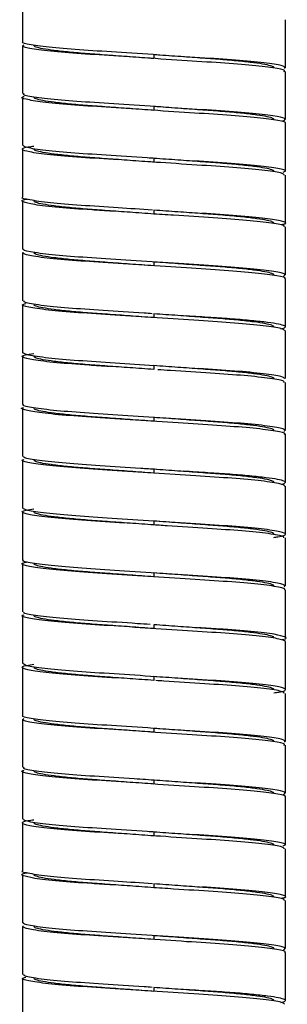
# Paper-space layout '_Derecha' of a CAD drawing. Header units: millimetres. Extents: x -180 to 180, y -27 to 403.
# Tile 3 of 4: x -7 to 7, y 124 to 175. Entities that reach past the tile are written whole.
import ezdxf

# ---------------------------------------------------------------- set-up
doc = ezdxf.new("R2010")
doc.units = ezdxf.units.MM

psp = doc.layouts.new('_Derecha')

# ---------------------------------------------------------------- linework, layer by layer
at = {"color": 7, "linetype": 'Continuous', "lineweight": 25}
for p, q in [((-6.85, 176.3), (-6.85, 173.8)), ((6.85, 172.45), (6.85, 174.95)), ((-6.85, 173.6), (-6.85, 171.1)), ((0, 173.125), (0, 172.925)), ((6.85, 169.75), (6.85, 172.25)), ((-6.85, 170.9), (-6.85, 168.4)), ((0, 170.425), (0, 170.225)), ((6.85, 167.05), (6.85, 169.55)), ((-6.85, 168.2), (-6.85, 165.7)), ((0, 167.725), (0, 167.525)), ((6.85, 164.35), (6.85, 166.85)), ((-6.85, 165.5), (-6.85, 163)), ((0, 165.025), (0, 164.825)), ((6.85, 161.65), (6.85, 164.15)), ((-6.85, 162.8), (-6.85, 160.3)), ((0, 162.325), (0, 162.125)), ((6.85, 158.95), (6.85, 161.45)), ((-6.85, 160.1), (-6.85, 157.6)), ((0, 159.625), (0, 159.425)), ((6.85, 156.25), (6.85, 158.75)), ((-6.85, 157.4), (-6.85, 154.9)), ((0, 156.925), (0, 156.725)), ((6.85, 153.55), (6.85, 156.05)), ((-6.85, 154.7), (-6.85, 152.2)), ((0, 154.225), (0, 154.025)), ((6.85, 150.85), (6.85, 153.35)), ((-6.85, 152), (-6.85, 149.5)), ((0, 151.525), (0, 151.325)), ((6.85, 148.15), (6.85, 150.65)), ((-6.85, 149.3), (-6.85, 146.8)), ((0, 148.825), (0, 148.625)), ((6.85, 145.45), (6.85, 147.95)), ((-6.85, 146.6), (-6.85, 144.1)), ((0, 146.125), (0, 145.925)), ((6.85, 142.75), (6.85, 145.25)), ((-6.85, 143.9), (-6.85, 141.4)), ((0, 143.425), (0, 143.225)), ((6.85, 140.05), (6.85, 142.55)), ((-6.85, 141.2), (-6.85, 138.7)), ((0, 140.725), (0, 140.525)), ((6.85, 137.35), (6.85, 139.85)), ((-6.85, 138.5), (-6.85, 136)), ((0, 138.025), (0, 137.825)), ((6.85, 134.65), (6.85, 137.15)), ((-6.85, 135.8), (-6.85, 133.3)), ((0, 135.325), (0, 135.125)), ((6.85, 131.95), (6.85, 134.45)), ((-6.85, 133.1), (-6.85, 130.6)), ((0, 132.625), (0, 132.425)), ((6.85, 129.25), (6.85, 131.75)), ((-6.85, 130.4), (-6.85, 127.9)), ((0, 129.925), (0, 129.725)), ((6.85, 126.55), (6.85, 129.05)), ((-6.85, 127.7), (-6.85, 125.2)), ((0, 127.225), (0, 127.025)), ((6.85, 123.85), (6.85, 126.35)), ((-6.85, 125), (-6.85, 122.5)), ((0, 124.525), (0, 124.325))]:
    psp.add_line(p, q, dxfattribs=at)
for points, knots in [([(6.819, 172.412), (6.822, 172.453), (6.829, 172.538), (5.97, 172.682), (4.55, 172.827), (2.667, 172.95), (0.516, 173.091), (-1.697, 173.238), (-3.722, 173.365), (-5.395, 173.499), (-6.462, 173.647), (-6.926, 173.744), (-6.821, 173.794), (-6.808, 173.8)], [0, 0, 0, 0, 0.09616, 0.196343, 0.296258, 0.392252, 0.491569, 0.592092, 0.688829, 0.786893, 0.887607, 0.985799, 1, 1, 1, 1]), ([(6.772, 172.25), (6.792, 172.266), (6.865, 172.325), (6.274, 172.437), (5.051, 172.584), (3.282, 172.712), (1.196, 172.846), (-1.027, 172.993), (-3.132, 173.129), (-4.928, 173.255), (-6.215, 173.402), (-6.894, 173.535), (-6.8, 173.612), (-6.759, 173.646)], [0, 0, 0, 0, 0.036264, 0.134933, 0.234935, 0.33125, 0.428639, 0.528793, 0.626568, 0.72257, 0.822458, 0.921411, 1, 1, 1, 1]), ([(0, 172.925), (-0.419, 172.955), (-0.837, 172.985), (-1.65, 173.044), (-2.043, 173.072), (-2.6, 173.112), (-2.78, 173.125), (-3.127, 173.15), (-3.294, 173.162), (-3.79, 173.201), (-4.107, 173.228), (-4.691, 173.285), (-4.959, 173.315), (-5.424, 173.375), (-5.623, 173.405), (-5.939, 173.465), (-6.058, 173.494), (-6.213, 173.549), (-6.25, 173.576), (-6.25, 173.6)], [0, 0, 0, 0, 0.125, 0.125, 0.25, 0.25, 0.3125, 0.3125, 0.375, 0.375, 0.5, 0.5, 0.625, 0.625, 0.75, 0.75, 0.875, 0.875, 1, 1, 1, 1]), ([(6.25, 172.45), (6.25, 172.474), (6.213, 172.501), (6.058, 172.556), (5.939, 172.585), (5.623, 172.645), (5.424, 172.675), (4.959, 172.735), (4.691, 172.765), (4.107, 172.822), (3.79, 172.849), (3.294, 172.888), (3.127, 172.9), (2.78, 172.925), (2.6, 172.938), (2.043, 172.978), (1.65, 173.006), (0.837, 173.065), (0.419, 173.095), (0, 173.125)], [0, 0, 0, 0, 0.125, 0.125, 0.25, 0.25, 0.375, 0.375, 0.5, 0.5, 0.625, 0.625, 0.6875, 0.6875, 0.75, 0.75, 0.875, 0.875, 1, 1, 1, 1]), ([(6.827, 169.55), (6.835, 169.553), (6.945, 169.6), (6.515, 169.692), (5.504, 169.839), (3.864, 169.976), (1.862, 170.101), (-0.344, 170.248), (-2.51, 170.39), (-4.414, 170.513), (-5.899, 170.656), (-6.718, 170.803), (-6.987, 170.891), (-6.782, 170.943), (-6.754, 170.95)], [0, 0, 0, 0, 0.006979, 0.103959, 0.203823, 0.301444, 0.397085, 0.496645, 0.595407, 0.690556, 0.789402, 0.888915, 0.984474, 1, 1, 1, 1]), ([(6.724, 169.672), (6.797, 169.713), (6.943, 169.797), (6.294, 169.937), (5.046, 170.084), (3.284, 170.212), (1.196, 170.346), (-1.028, 170.493), (-3.131, 170.629), (-4.931, 170.755), (-6.203, 170.902), (-6.843, 171.019), (-6.786, 171.081), (-6.768, 171.1)], [0, 0, 0, 0, 0.093208, 0.189517, 0.287126, 0.381137, 0.476196, 0.573953, 0.669389, 0.763094, 0.860591, 0.957177, 1, 1, 1, 1]), ([(0, 170.225), (-0.419, 170.255), (-0.837, 170.285), (-1.65, 170.344), (-2.043, 170.372), (-2.6, 170.412), (-2.78, 170.425), (-3.127, 170.45), (-3.294, 170.462), (-3.79, 170.501), (-4.107, 170.528), (-4.691, 170.585), (-4.959, 170.615), (-5.424, 170.675), (-5.623, 170.705), (-5.939, 170.765), (-6.058, 170.794), (-6.213, 170.849), (-6.25, 170.876), (-6.25, 170.9)], [0, 0, 0, 0, 0.125, 0.125, 0.25, 0.25, 0.3125, 0.3125, 0.375, 0.375, 0.5, 0.5, 0.625, 0.625, 0.75, 0.75, 0.875, 0.875, 1, 1, 1, 1]), ([(6.25, 169.75), (6.25, 169.774), (6.213, 169.801), (6.058, 169.856), (5.939, 169.885), (5.623, 169.945), (5.424, 169.975), (4.959, 170.035), (4.691, 170.065), (4.107, 170.122), (3.79, 170.149), (3.294, 170.188), (3.127, 170.2), (2.78, 170.225), (2.6, 170.238), (2.043, 170.278), (1.65, 170.306), (0.837, 170.365), (0.419, 170.395), (0, 170.425)], [0, 0, 0, 0, 0.125, 0.125, 0.25, 0.25, 0.375, 0.375, 0.5, 0.5, 0.625, 0.625, 0.6875, 0.6875, 0.75, 0.75, 0.875, 0.875, 1, 1, 1, 1]), ([(-1.857, 167.647), (-2.526, 167.689), (-3.876, 167.775), (-5.487, 167.91), (-6.571, 168.058), (-6.934, 168.191), (-6.811, 168.289), (-6.362, 168.352), (-6.25, 168.368)], [0, 0, 0, 0, 0.1844669, 0.3727524, 0.5653647, 0.7524142, 0.9378841, 1, 1, 1, 1]), ([(0.068, 167.721), (-0.069, 167.73), (-0.934, 167.786), (-2.511, 167.891), (-4.419, 168.013), (-5.875, 168.156), (-6.742, 168.292), (-6.778, 168.368), (-6.793, 168.4)], [0, 0, 0, 0, 0.038385, 0.241864, 0.437898, 0.641551, 0.846576, 1, 1, 1, 1]), ([(0, 167.525), (-0.419, 167.555), (-0.837, 167.585), (-1.65, 167.644), (-2.043, 167.672), (-2.6, 167.712), (-2.78, 167.725), (-3.127, 167.75), (-3.294, 167.762), (-3.79, 167.801), (-4.107, 167.828), (-4.691, 167.885), (-4.959, 167.915), (-5.424, 167.975), (-5.623, 168.005), (-5.939, 168.065), (-6.058, 168.094), (-6.213, 168.149), (-6.25, 168.176), (-6.25, 168.2)], [0, 0, 0, 0, 0.125, 0.125, 0.25, 0.25, 0.3125, 0.3125, 0.375, 0.375, 0.5, 0.5, 0.625, 0.625, 0.75, 0.75, 0.875, 0.875, 1, 1, 1, 1]), ([(6.793, 166.85), (6.778, 166.882), (6.742, 166.958), (5.875, 167.094), (4.419, 167.237), (2.511, 167.359), (0.934, 167.464), (0.069, 167.52), (-0.068, 167.529)], [0, 0, 0, 0, 0.153424, 0.358449, 0.562102, 0.758136, 0.961615, 1, 1, 1, 1]), ([(6.25, 167.05), (6.25, 167.074), (6.213, 167.101), (6.058, 167.156), (5.939, 167.185), (5.623, 167.245), (5.424, 167.275), (4.959, 167.335), (4.691, 167.365), (4.107, 167.422), (3.79, 167.449), (3.294, 167.488), (3.127, 167.5), (2.78, 167.525), (2.6, 167.538), (2.043, 167.578), (1.65, 167.606), (0.837, 167.665), (0.419, 167.695), (0, 167.725)], [0, 0, 0, 0, 0.125, 0.125, 0.25, 0.25, 0.375, 0.375, 0.5, 0.5, 0.625, 0.625, 0.6875, 0.6875, 0.75, 0.75, 0.875, 0.875, 1, 1, 1, 1]), ([(6.733, 167.006), (6.783, 167.024), (6.956, 167.085), (6.537, 167.192), (5.496, 167.34), (3.874, 167.475), (2.525, 167.561), (1.857, 167.603)], [0, 0, 0, 0, 0.090932, 0.316926, 0.54964, 0.777127, 1, 1, 1, 1]), ([(-0.068, 165.029), (-0.672, 165.069), (-1.991, 165.157), (-3.864, 165.274), (-5.504, 165.411), (-6.515, 165.558), (-6.945, 165.65), (-6.835, 165.697), (-6.827, 165.7)], [0, 0, 0, 0, 0.1693041, 0.3693839, 0.5736054, 0.78252, 0.9854009, 1, 1, 1, 1]), ([(-2.157, 164.967), (-2.525, 164.991), (-3.58, 165.059), (-5.034, 165.166), (-6.315, 165.313), (-6.875, 165.454), (-6.944, 165.541), (-6.633, 165.596), (-6.583, 165.605)], [0, 0, 0, 0, 0.11186, 0.321047, 0.538243, 0.752545, 0.959949, 1, 1, 1, 1]), ([(0, 164.825), (-0.419, 164.855), (-0.837, 164.885), (-1.65, 164.944), (-2.043, 164.972), (-2.6, 165.012), (-2.78, 165.025), (-3.127, 165.05), (-3.294, 165.062), (-3.79, 165.101), (-4.107, 165.128), (-4.691, 165.185), (-4.959, 165.215), (-5.424, 165.275), (-5.623, 165.305), (-5.939, 165.365), (-6.058, 165.394), (-6.213, 165.449), (-6.25, 165.476), (-6.25, 165.5)], [0, 0, 0, 0, 0.125, 0.125, 0.25, 0.25, 0.3125, 0.3125, 0.375, 0.375, 0.5, 0.5, 0.625, 0.625, 0.75, 0.75, 0.875, 0.875, 1, 1, 1, 1]), ([(6.768, 164.15), (6.786, 164.169), (6.843, 164.231), (6.203, 164.348), (4.93, 164.495), (3.132, 164.621), (1.362, 164.735), (0.24, 164.809), (-0.156, 164.835)], [0, 0, 0, 0, 0.089575, 0.291611, 0.495553, 0.691562, 0.891191, 1, 1, 1, 1]), ([(6.25, 164.35), (6.25, 164.374), (6.213, 164.401), (6.058, 164.456), (5.939, 164.485), (5.623, 164.545), (5.424, 164.575), (4.959, 164.635), (4.691, 164.665), (4.107, 164.722), (3.79, 164.749), (3.294, 164.788), (3.127, 164.8), (2.78, 164.825), (2.6, 164.838), (2.043, 164.878), (1.65, 164.906), (0.837, 164.965), (0.419, 164.995), (0, 165.025)], [0, 0, 0, 0, 0.125, 0.125, 0.25, 0.25, 0.375, 0.375, 0.5, 0.5, 0.625, 0.625, 0.6875, 0.6875, 0.75, 0.75, 0.875, 0.875, 1, 1, 1, 1]), ([(6.669, 164.277), (6.732, 164.292), (6.981, 164.352), (6.729, 164.447), (5.893, 164.594), (4.426, 164.736), (3.129, 164.82), (2.493, 164.861)], [0, 0, 0, 0, 0.076332, 0.303195, 0.539443, 0.774111, 1, 1, 1, 1]), ([(6.808, 161.45), (6.821, 161.456), (6.926, 161.506), (6.462, 161.603), (5.395, 161.751), (3.722, 161.885), (1.697, 162.012), (-0.516, 162.159), (-2.667, 162.3), (-4.55, 162.423), (-5.97, 162.568), (-6.828, 162.712), (-6.822, 162.796), (-6.819, 162.838)], [0, 0, 0, 0, 0.014202, 0.112404, 0.213128, 0.311201, 0.407948, 0.508481, 0.607808, 0.703811, 0.803735, 0.903929, 1, 1, 1, 1]), ([(6.754, 161.582), (6.809, 161.623), (6.921, 161.707), (6.219, 161.848), (4.926, 161.995), (3.133, 162.121), (1.027, 162.257), (-1.196, 162.404), (-3.282, 162.538), (-5.051, 162.666), (-6.274, 162.813), (-6.865, 162.925), (-6.792, 162.984), (-6.772, 163)], [0, 0, 0, 0, 0.093846, 0.191161, 0.289395, 0.383807, 0.479963, 0.578458, 0.674235, 0.768955, 0.867301, 0.964337, 1, 1, 1, 1]), ([(0, 162.125), (-0.419, 162.155), (-0.837, 162.185), (-1.65, 162.244), (-2.043, 162.272), (-2.6, 162.312), (-2.78, 162.325), (-3.127, 162.35), (-3.294, 162.362), (-3.79, 162.401), (-4.107, 162.428), (-4.691, 162.485), (-4.959, 162.515), (-5.424, 162.575), (-5.623, 162.605), (-5.939, 162.665), (-6.058, 162.694), (-6.213, 162.749), (-6.25, 162.776), (-6.25, 162.8)], [0, 0, 0, 0, 0.125, 0.125, 0.25, 0.25, 0.3125, 0.3125, 0.375, 0.375, 0.5, 0.5, 0.625, 0.625, 0.75, 0.75, 0.875, 0.875, 1, 1, 1, 1]), ([(6.25, 161.65), (6.25, 161.674), (6.213, 161.701), (6.058, 161.756), (5.939, 161.785), (5.623, 161.845), (5.424, 161.875), (4.959, 161.935), (4.691, 161.965), (4.107, 162.022), (3.79, 162.049), (3.294, 162.088), (3.127, 162.1), (2.78, 162.125), (2.6, 162.138), (2.043, 162.178), (1.65, 162.206), (0.837, 162.265), (0.419, 162.295), (0, 162.325)], [0, 0, 0, 0, 0.125, 0.125, 0.25, 0.25, 0.375, 0.375, 0.5, 0.5, 0.625, 0.625, 0.6875, 0.6875, 0.75, 0.75, 0.875, 0.875, 1, 1, 1, 1]), ([(6.809, 158.75), (6.779, 158.786), (6.713, 158.866), (5.783, 159.005), (4.286, 159.147), (2.348, 159.27), (0.172, 159.414), (-2.025, 159.559), (-4.006, 159.684), (-5.602, 159.822), (-6.595, 159.97), (-6.971, 160.078), (-6.754, 160.144), (-6.681, 160.166)], [0, 0, 0, 0, 0.081017, 0.179497, 0.276927, 0.370984, 0.468832, 0.567075, 0.661376, 0.758199, 0.856854, 0.952285, 1, 1, 1, 1]), ([(-0.099, 159.631), (-0.238, 159.641), (-1.104, 159.698), (-2.669, 159.801), (-4.551, 159.923), (-5.963, 160.067), (-6.769, 160.199), (-6.778, 160.271), (-6.781, 160.3)], [0, 0, 0, 0, 0.039371, 0.245492, 0.444717, 0.652079, 0.859998, 1, 1, 1, 1]), ([(0, 159.425), (-0.419, 159.455), (-0.837, 159.485), (-1.65, 159.544), (-2.043, 159.572), (-2.6, 159.612), (-2.78, 159.625), (-3.127, 159.65), (-3.294, 159.662), (-3.79, 159.701), (-4.107, 159.728), (-4.691, 159.785), (-4.959, 159.815), (-5.424, 159.875), (-5.623, 159.905), (-5.939, 159.965), (-6.058, 159.994), (-6.213, 160.049), (-6.25, 160.076), (-6.25, 160.1)], [0, 0, 0, 0, 0.125, 0.125, 0.25, 0.25, 0.3125, 0.3125, 0.375, 0.375, 0.5, 0.5, 0.625, 0.625, 0.75, 0.75, 0.875, 0.875, 1, 1, 1, 1]), ([(6.25, 158.95), (6.25, 158.974), (6.213, 159.001), (6.058, 159.056), (5.939, 159.085), (5.623, 159.145), (5.424, 159.175), (4.959, 159.235), (4.691, 159.265), (4.107, 159.322), (3.79, 159.349), (3.294, 159.388), (3.127, 159.4), (2.78, 159.425), (2.6, 159.438), (2.043, 159.478), (1.65, 159.506), (0.837, 159.565), (0.419, 159.595), (0, 159.625)], [0, 0, 0, 0, 0.125, 0.125, 0.25, 0.25, 0.375, 0.375, 0.5, 0.5, 0.625, 0.625, 0.6875, 0.6875, 0.75, 0.75, 0.875, 0.875, 1, 1, 1, 1]), ([(6.61, 158.84), (6.73, 158.869), (6.804, 158.897), (6.849, 158.936), (6.853, 158.948), (6.841, 158.974), (6.825, 158.987), (6.741, 159.027), (6.64, 159.056), (6.346, 159.116), (6.153, 159.146), (5.683, 159.207), (5.407, 159.238), (4.791, 159.297), (4.452, 159.326), (3.914, 159.366), (3.73, 159.38), (3.356, 159.405), (3.165, 159.417), (2.566, 159.456), (2.139, 159.485), (1.694, 159.514)], [0, 0, 0, 0, 0.125, 0.125, 0.1875, 0.1875, 0.25, 0.25, 0.375, 0.375, 0.5, 0.5, 0.625, 0.625, 0.75, 0.75, 0.8125, 0.8125, 0.875, 0.875, 1, 1, 1, 1]), ([(-2.319, 156.877), (-2.68, 156.901), (-3.726, 156.968), (-5.151, 157.077), (-6.381, 157.224), (-6.911, 157.364), (-6.877, 157.467), (-6.416, 157.54), (-6.25, 157.566)], [0, 0, 0, 0, 0.102874, 0.29802, 0.500011, 0.698516, 0.891512, 1, 1, 1, 1]), ([(0.036, 156.923), (-0.659, 156.969), (-2.066, 157.062), (-4.01, 157.183), (-5.587, 157.322), (-6.649, 157.469), (-6.784, 157.557), (-6.85, 157.6)], [0, 0, 0, 0, 0.193047, 0.390593, 0.593422, 0.800088, 1, 1, 1, 1]), ([(0, 156.725), (-0.419, 156.755), (-0.837, 156.785), (-1.65, 156.844), (-2.043, 156.872), (-2.6, 156.912), (-2.78, 156.925), (-3.127, 156.95), (-3.294, 156.962), (-3.79, 157.001), (-4.107, 157.028), (-4.691, 157.085), (-4.959, 157.115), (-5.424, 157.175), (-5.623, 157.205), (-5.939, 157.265), (-6.058, 157.294), (-6.213, 157.349), (-6.25, 157.376), (-6.25, 157.4)], [0, 0, 0, 0, 0.125, 0.125, 0.25, 0.25, 0.3125, 0.3125, 0.375, 0.375, 0.5, 0.5, 0.625, 0.625, 0.75, 0.75, 0.875, 0.875, 1, 1, 1, 1]), ([(6.25, 156.25), (6.25, 156.274), (6.213, 156.301), (6.058, 156.356), (5.939, 156.385), (5.623, 156.445), (5.424, 156.475), (4.959, 156.535), (4.691, 156.565), (4.107, 156.622), (3.79, 156.649), (3.294, 156.688), (3.127, 156.7), (2.78, 156.725), (2.6, 156.738), (2.043, 156.778), (1.65, 156.806), (0.837, 156.865), (0.419, 156.895), (0, 156.925)], [0, 0, 0, 0, 0.125, 0.125, 0.25, 0.25, 0.375, 0.375, 0.5, 0.5, 0.625, 0.625, 0.6875, 0.6875, 0.75, 0.75, 0.875, 0.875, 1, 1, 1, 1]), ([(6.768, 156.05), (6.781, 156.072), (6.82, 156.138), (6.127, 156.26), (4.807, 156.406), (2.979, 156.53), (1.366, 156.635), (0.421, 156.697), (0.202, 156.712)], [0, 0, 0, 0, 0.10917, 0.318415, 0.528787, 0.730749, 0.937727, 1, 1, 1, 1]), ([(6.808, 156.25), (6.779, 156.286), (6.713, 156.366), (5.78, 156.506), (4.296, 156.646), (2.982, 156.73), (2.337, 156.771)], [0, 0, 0, 0, 0.217902, 0.483523, 0.746309, 1, 1, 1, 1]), ([(6.793, 153.35), (6.81, 153.359), (6.907, 153.412), (6.404, 153.514), (5.283, 153.662), (3.577, 153.794), (1.531, 153.923), (-0.687, 154.071), (-2.826, 154.21), (-4.672, 154.334), (-6.079, 154.479), (-6.781, 154.624), (-6.995, 154.704), (-6.794, 154.75), (-6.79, 154.75)], [0, 0, 0, 0, 0.021298, 0.118957, 0.218727, 0.31549, 0.411697, 0.511391, 0.609496, 0.704722, 0.803925, 0.902996, 0.99814, 1, 1, 1, 1]), ([(6.78, 153.492), (6.818, 153.533), (6.894, 153.617), (6.14, 153.76), (4.804, 153.906), (2.979, 154.03), (0.858, 154.168), (-1.364, 154.316), (-3.431, 154.447), (-5.169, 154.577), (-6.342, 154.724), (-6.887, 154.832), (-6.8, 154.888), (-6.78, 154.9)], [0, 0, 0, 0, 0.09455, 0.192848, 0.291676, 0.386552, 0.483785, 0.58299, 0.679077, 0.774883, 0.87405, 0.971505, 1, 1, 1, 1]), ([(0, 154.025), (-0.419, 154.055), (-0.837, 154.085), (-1.65, 154.144), (-2.043, 154.172), (-2.6, 154.212), (-2.78, 154.225), (-3.127, 154.25), (-3.294, 154.262), (-3.79, 154.301), (-4.107, 154.328), (-4.691, 154.385), (-4.959, 154.415), (-5.424, 154.475), (-5.623, 154.505), (-5.939, 154.565), (-6.058, 154.594), (-6.213, 154.649), (-6.25, 154.676), (-6.25, 154.7)], [0, 0, 0, 0, 0.125, 0.125, 0.25, 0.25, 0.3125, 0.3125, 0.375, 0.375, 0.5, 0.5, 0.625, 0.625, 0.75, 0.75, 0.875, 0.875, 1, 1, 1, 1]), ([(6.25, 153.55), (6.25, 153.574), (6.213, 153.601), (6.058, 153.656), (5.939, 153.685), (5.623, 153.745), (5.424, 153.775), (4.959, 153.835), (4.691, 153.865), (4.107, 153.922), (3.79, 153.949), (3.294, 153.988), (3.127, 154), (2.78, 154.025), (2.6, 154.038), (2.043, 154.078), (1.65, 154.106), (0.837, 154.165), (0.419, 154.195), (0, 154.225)], [0, 0, 0, 0, 0.125, 0.125, 0.25, 0.25, 0.375, 0.375, 0.5, 0.5, 0.625, 0.625, 0.6875, 0.6875, 0.75, 0.75, 0.875, 0.875, 1, 1, 1, 1]), ([(6.828, 150.65), (6.781, 150.689), (6.682, 150.773), (5.687, 150.917), (4.149, 151.057), (2.187, 151.18), (0, 151.325), (-2.188, 151.47), (-4.144, 151.593), (-5.706, 151.733), (-6.633, 151.881), (-6.975, 151.975), (-6.79, 152.031), (-6.755, 152.041)], [0, 0, 0, 0, 0.0899702, 0.1903344, 0.2892298, 0.3850769, 0.4849089, 0.5847408, 0.680588, 0.7794834, 0.8798476, 0.9766006, 1, 1, 1, 1]), ([(0.129, 151.517), (-0.143, 151.534), (-1.143, 151.6), (-2.825, 151.71), (-4.68, 151.834), (-6.047, 151.979), (-6.795, 152.106), (-6.779, 152.174), (-6.772, 152.2)], [0, 0, 0, 0, 0.075303, 0.276527, 0.471846, 0.675323, 0.878527, 1, 1, 1, 1]), ([(0, 151.325), (-0.419, 151.355), (-0.837, 151.385), (-1.65, 151.444), (-2.043, 151.472), (-2.6, 151.512), (-2.78, 151.525), (-3.127, 151.55), (-3.294, 151.562), (-3.79, 151.601), (-4.107, 151.628), (-4.691, 151.685), (-4.959, 151.715), (-5.424, 151.775), (-5.623, 151.805), (-5.939, 151.865), (-6.058, 151.894), (-6.213, 151.949), (-6.25, 151.976), (-6.25, 152)], [0, 0, 0, 0, 0.125, 0.125, 0.25, 0.25, 0.3125, 0.3125, 0.375, 0.375, 0.5, 0.5, 0.625, 0.625, 0.75, 0.75, 0.875, 0.875, 1, 1, 1, 1]), ([(6.25, 150.85), (6.25, 150.874), (6.213, 150.901), (6.058, 150.956), (5.939, 150.985), (5.623, 151.045), (5.424, 151.075), (4.959, 151.135), (4.691, 151.165), (4.107, 151.222), (3.79, 151.249), (3.294, 151.288), (3.127, 151.3), (2.78, 151.325), (2.6, 151.338), (2.043, 151.378), (1.65, 151.406), (0.837, 151.465), (0.419, 151.495), (0, 151.525)], [0, 0, 0, 0, 0.125, 0.125, 0.25, 0.25, 0.375, 0.375, 0.5, 0.5, 0.625, 0.625, 0.6875, 0.6875, 0.75, 0.75, 0.875, 0.875, 1, 1, 1, 1]), ([(6.652, 150.751), (6.761, 150.779), (6.824, 150.807), (6.853, 150.845), (6.852, 150.858), (6.83, 150.883), (6.807, 150.897), (6.707, 150.938), (6.595, 150.967), (6.278, 151.027), (6.074, 151.058), (5.585, 151.119), (5.3, 151.149), (4.669, 151.208), (4.323, 151.236), (3.598, 151.289), (3.222, 151.313), (2.41, 151.367), (1.978, 151.395), (1.529, 151.425)], [0, 0, 0, 0, 0.125, 0.125, 0.1875, 0.1875, 0.25, 0.25, 0.375, 0.375, 0.5, 0.5, 0.625, 0.625, 0.75, 0.75, 0.875, 0.875, 1, 1, 1, 1]), ([(-1.529, 148.725), (-2.214, 148.769), (-3.587, 148.857), (-5.27, 148.988), (-6.447, 149.136), (-6.923, 149.273), (-6.856, 149.374), (-6.399, 149.444), (-6.25, 149.466)], [0, 0, 0, 0, 0.180862, 0.362768, 0.55033, 0.733921, 0.913415, 1, 1, 1, 1]), ([(6.25, 147.979), (6.323, 147.988), (6.757, 148.045), (6.928, 148.141), (6.678, 148.27), (5.694, 148.417), (4.147, 148.557), (2.188, 148.68), (0, 148.825), (-2.187, 148.97), (-4.149, 149.093), (-5.687, 149.233), (-6.682, 149.377), (-6.781, 149.461), (-6.828, 149.5)], [0, 0, 0, 0, 0.017855, 0.107072, 0.195536, 0.287301, 0.377723, 0.465358, 0.556637, 0.647915, 0.735551, 0.825973, 0.917738, 1, 1, 1, 1]), ([(0, 148.625), (-0.419, 148.655), (-0.837, 148.685), (-1.65, 148.744), (-2.043, 148.772), (-2.6, 148.812), (-2.78, 148.825), (-3.127, 148.85), (-3.294, 148.862), (-3.79, 148.901), (-4.107, 148.928), (-4.691, 148.985), (-4.959, 149.015), (-5.424, 149.075), (-5.623, 149.105), (-5.939, 149.165), (-6.058, 149.194), (-6.213, 149.249), (-6.25, 149.276), (-6.25, 149.3)], [0, 0, 0, 0, 0.125, 0.125, 0.25, 0.25, 0.3125, 0.3125, 0.375, 0.375, 0.5, 0.5, 0.625, 0.625, 0.75, 0.75, 0.875, 0.875, 1, 1, 1, 1]), ([(6.25, 148.15), (6.25, 148.174), (6.213, 148.201), (6.058, 148.256), (5.939, 148.285), (5.623, 148.345), (5.424, 148.375), (4.959, 148.435), (4.691, 148.465), (4.107, 148.522), (3.79, 148.549), (3.294, 148.588), (3.127, 148.6), (2.78, 148.625), (2.6, 148.638), (2.043, 148.678), (1.65, 148.706), (0.837, 148.765), (0.419, 148.795), (0, 148.825)], [0, 0, 0, 0, 0.125, 0.125, 0.25, 0.25, 0.375, 0.375, 0.5, 0.5, 0.625, 0.625, 0.6875, 0.6875, 0.75, 0.75, 0.875, 0.875, 1, 1, 1, 1]), ([(6.772, 147.95), (6.779, 147.976), (6.795, 148.044), (6.047, 148.171), (4.68, 148.316), (2.825, 148.44), (1.143, 148.55), (0.143, 148.616), (-0.129, 148.633)], [0, 0, 0, 0, 0.121473, 0.324677, 0.528154, 0.723473, 0.924697, 1, 1, 1, 1]), ([(6.802, 145.402), (6.822, 145.443), (6.863, 145.527), (6.057, 145.671), (4.678, 145.816), (2.824, 145.94), (0.687, 146.079), (-1.531, 146.227), (-3.577, 146.356), (-5.283, 146.488), (-6.404, 146.636), (-6.907, 146.738), (-6.81, 146.791), (-6.793, 146.8)], [0, 0, 0, 0, 0.095321, 0.194576, 0.293965, 0.389368, 0.487656, 0.587536, 0.683922, 0.780865, 0.880822, 0.978662, 1, 1, 1, 1]), ([(6.78, 145.25), (6.8, 145.262), (6.887, 145.318), (6.342, 145.426), (5.169, 145.573), (3.431, 145.703), (1.364, 145.834), (-0.857, 145.982), (-2.981, 146.12), (-4.799, 146.244), (-6.157, 146.39), (-6.832, 146.534), (-6.963, 146.626), (-6.658, 146.685), (-6.586, 146.699)], [0, 0, 0, 0, 0.027694, 0.122409, 0.218787, 0.3119, 0.405286, 0.501701, 0.5962, 0.688409, 0.784458, 0.879993, 0.971884, 1, 1, 1, 1]), ([(0, 145.925), (-0.419, 145.955), (-0.837, 145.985), (-1.65, 146.044), (-2.043, 146.072), (-2.6, 146.112), (-2.78, 146.125), (-3.127, 146.15), (-3.294, 146.162), (-3.79, 146.201), (-4.107, 146.228), (-4.691, 146.285), (-4.959, 146.315), (-5.424, 146.375), (-5.623, 146.405), (-5.939, 146.465), (-6.058, 146.494), (-6.213, 146.549), (-6.25, 146.576), (-6.25, 146.6)], [0, 0, 0, 0, 0.125, 0.125, 0.25, 0.25, 0.3125, 0.3125, 0.375, 0.375, 0.5, 0.5, 0.625, 0.625, 0.75, 0.75, 0.875, 0.875, 1, 1, 1, 1]), ([(6.25, 145.45), (6.25, 145.474), (6.213, 145.501), (6.058, 145.556), (5.939, 145.585), (5.623, 145.645), (5.424, 145.675), (4.959, 145.735), (4.691, 145.765), (4.107, 145.822), (3.79, 145.849), (3.294, 145.888), (3.127, 145.9), (2.78, 145.925), (2.6, 145.938), (2.043, 145.978), (1.65, 146.006), (0.837, 146.065), (0.419, 146.095), (0, 146.125)], [0, 0, 0, 0, 0.125, 0.125, 0.25, 0.25, 0.375, 0.375, 0.5, 0.5, 0.625, 0.625, 0.6875, 0.6875, 0.75, 0.75, 0.875, 0.875, 1, 1, 1, 1]), ([(6.85, 142.55), (6.784, 142.593), (6.649, 142.681), (5.587, 142.828), (4.01, 142.967), (2.024, 143.091), (-0.172, 143.236), (-2.35, 143.38), (-4.28, 143.503), (-5.805, 143.644), (-6.677, 143.792), (-6.982, 143.883), (-6.789, 143.936), (-6.758, 143.944)], [0, 0, 0, 0, 0.09696, 0.197195, 0.295569, 0.39138, 0.491197, 0.590612, 0.686176, 0.785167, 0.885225, 0.981448, 1, 1, 1, 1]), ([(-0.202, 143.438), (-0.421, 143.453), (-1.366, 143.515), (-2.979, 143.62), (-4.807, 143.744), (-6.127, 143.89), (-6.82, 144.012), (-6.781, 144.078), (-6.768, 144.1)], [0, 0, 0, 0, 0.062273, 0.269251, 0.471213, 0.681585, 0.89083, 1, 1, 1, 1]), ([(0, 143.225), (-0.419, 143.255), (-0.837, 143.285), (-1.65, 143.344), (-2.043, 143.372), (-2.6, 143.412), (-2.78, 143.425), (-3.127, 143.45), (-3.294, 143.462), (-3.79, 143.501), (-4.107, 143.528), (-4.691, 143.585), (-4.959, 143.615), (-5.424, 143.675), (-5.623, 143.705), (-5.939, 143.765), (-6.058, 143.794), (-6.213, 143.849), (-6.25, 143.876), (-6.25, 143.9)], [0, 0, 0, 0, 0.125, 0.125, 0.25, 0.25, 0.3125, 0.3125, 0.375, 0.375, 0.5, 0.5, 0.625, 0.625, 0.75, 0.75, 0.875, 0.875, 1, 1, 1, 1]), ([(6.25, 142.75), (6.25, 142.774), (6.213, 142.801), (6.058, 142.856), (5.939, 142.885), (5.623, 142.945), (5.424, 142.975), (4.959, 143.035), (4.691, 143.065), (4.107, 143.122), (3.79, 143.149), (3.294, 143.188), (3.127, 143.2), (2.78, 143.225), (2.6, 143.238), (2.043, 143.278), (1.65, 143.306), (0.837, 143.365), (0.419, 143.395), (0, 143.425)], [0, 0, 0, 0, 0.125, 0.125, 0.25, 0.25, 0.375, 0.375, 0.5, 0.5, 0.625, 0.625, 0.6875, 0.6875, 0.75, 0.75, 0.875, 0.875, 1, 1, 1, 1]), ([(6.683, 142.66), (6.685, 142.66), (6.95, 142.707), (6.88, 142.786), (6.39, 142.926), (5.149, 143.073), (3.726, 143.182), (2.68, 143.249), (2.319, 143.273)], [0, 0, 0, 0, 0.002138, 0.218157, 0.440342, 0.666428, 0.884854, 1, 1, 1, 1]), ([(-1.694, 140.636), (-2.37, 140.679), (-3.733, 140.766), (-5.38, 140.899), (-6.511, 141.047), (-6.931, 141.182), (-6.834, 141.281), (-6.381, 141.348), (-6.25, 141.367)], [0, 0, 0, 0, 0.182643, 0.3677879, 0.5579389, 0.7433279, 0.9257728, 1, 1, 1, 1]), ([(6.25, 139.881), (6.343, 139.893), (6.785, 139.953), (6.933, 140.05), (6.626, 140.181), (5.594, 140.328), (4.009, 140.467), (2.025, 140.591), (-0.172, 140.736), (-2.348, 140.88), (-4.286, 141.003), (-5.783, 141.145), (-6.713, 141.284), (-6.779, 141.364), (-6.809, 141.4)], [0, 0, 0, 0, 0.0236639, 0.1125931, 0.2015224, 0.2934559, 0.3836825, 0.471559, 0.5631087, 0.6542904, 0.7419398, 0.8327315, 0.9245028, 1, 1, 1, 1]), ([(0, 140.525), (-0.419, 140.555), (-0.837, 140.585), (-1.65, 140.644), (-2.043, 140.672), (-2.6, 140.712), (-2.78, 140.725), (-3.127, 140.75), (-3.294, 140.762), (-3.79, 140.801), (-4.107, 140.828), (-4.691, 140.885), (-4.959, 140.915), (-5.424, 140.975), (-5.623, 141.005), (-5.939, 141.065), (-6.058, 141.094), (-6.213, 141.149), (-6.25, 141.176), (-6.25, 141.2)], [0, 0, 0, 0, 0.125, 0.125, 0.25, 0.25, 0.3125, 0.3125, 0.375, 0.375, 0.5, 0.5, 0.625, 0.625, 0.75, 0.75, 0.875, 0.875, 1, 1, 1, 1]), ([(6.25, 140.05), (6.25, 140.074), (6.213, 140.101), (6.058, 140.156), (5.939, 140.185), (5.623, 140.245), (5.424, 140.275), (4.959, 140.335), (4.691, 140.365), (4.107, 140.422), (3.79, 140.449), (3.294, 140.488), (3.127, 140.5), (2.78, 140.525), (2.6, 140.538), (2.043, 140.578), (1.65, 140.606), (0.837, 140.665), (0.419, 140.695), (0, 140.725)], [0, 0, 0, 0, 0.125, 0.125, 0.25, 0.25, 0.375, 0.375, 0.5, 0.5, 0.625, 0.625, 0.6875, 0.6875, 0.75, 0.75, 0.875, 0.875, 1, 1, 1, 1]), ([(6.781, 139.85), (6.778, 139.879), (6.769, 139.951), (5.963, 140.083), (4.551, 140.227), (2.669, 140.349), (1.104, 140.452), (0.238, 140.509), (0.099, 140.519)], [0, 0, 0, 0, 0.140002, 0.347921, 0.555283, 0.754508, 0.960629, 1, 1, 1, 1]), ([(6.819, 137.312), (6.822, 137.353), (6.829, 137.438), (5.97, 137.582), (4.55, 137.727), (2.667, 137.85), (0.516, 137.991), (-1.697, 138.138), (-3.722, 138.265), (-5.395, 138.399), (-6.462, 138.547), (-6.926, 138.644), (-6.821, 138.694), (-6.808, 138.7)], [0, 0, 0, 0, 0.09616, 0.196343, 0.296258, 0.392252, 0.491569, 0.592092, 0.688829, 0.786893, 0.887607, 0.985799, 1, 1, 1, 1]), ([(6.772, 137.15), (6.792, 137.166), (6.865, 137.225), (6.274, 137.337), (5.051, 137.484), (3.282, 137.612), (1.196, 137.746), (-1.027, 137.893), (-3.132, 138.029), (-4.928, 138.155), (-6.215, 138.302), (-6.894, 138.435), (-6.8, 138.512), (-6.759, 138.546)], [0, 0, 0, 0, 0.036264, 0.134933, 0.234935, 0.33125, 0.428639, 0.528793, 0.626568, 0.72257, 0.822458, 0.921411, 1, 1, 1, 1]), ([(0, 137.825), (-0.419, 137.855), (-0.837, 137.885), (-1.65, 137.944), (-2.043, 137.972), (-2.6, 138.012), (-2.78, 138.025), (-3.127, 138.05), (-3.294, 138.062), (-3.79, 138.101), (-4.107, 138.128), (-4.691, 138.185), (-4.959, 138.215), (-5.424, 138.275), (-5.623, 138.305), (-5.939, 138.365), (-6.058, 138.394), (-6.213, 138.449), (-6.25, 138.476), (-6.25, 138.5)], [0, 0, 0, 0, 0.125, 0.125, 0.25, 0.25, 0.3125, 0.3125, 0.375, 0.375, 0.5, 0.5, 0.625, 0.625, 0.75, 0.75, 0.875, 0.875, 1, 1, 1, 1]), ([(6.25, 137.35), (6.25, 137.374), (6.213, 137.401), (6.058, 137.456), (5.939, 137.485), (5.623, 137.545), (5.424, 137.575), (4.959, 137.635), (4.691, 137.665), (4.107, 137.722), (3.79, 137.749), (3.294, 137.788), (3.127, 137.8), (2.78, 137.825), (2.6, 137.838), (2.043, 137.878), (1.65, 137.906), (0.837, 137.965), (0.419, 137.995), (0, 138.025)], [0, 0, 0, 0, 0.125, 0.125, 0.25, 0.25, 0.375, 0.375, 0.5, 0.5, 0.625, 0.625, 0.6875, 0.6875, 0.75, 0.75, 0.875, 0.875, 1, 1, 1, 1]), ([(0.156, 135.315), (-0.24, 135.341), (-1.362, 135.415), (-3.132, 135.529), (-4.93, 135.655), (-6.203, 135.802), (-6.843, 135.919), (-6.786, 135.981), (-6.768, 136)], [0, 0, 0, 0, 0.108809, 0.308438, 0.504447, 0.708389, 0.910425, 1, 1, 1, 1]), ([(6.827, 134.45), (6.835, 134.453), (6.945, 134.5), (6.515, 134.592), (5.504, 134.739), (3.864, 134.876), (1.862, 135.001), (-0.344, 135.148), (-2.51, 135.29), (-4.414, 135.413), (-5.899, 135.556), (-6.718, 135.703), (-6.987, 135.791), (-6.782, 135.843), (-6.754, 135.85)], [0, 0, 0, 0, 0.006979, 0.103959, 0.203823, 0.301444, 0.397085, 0.496645, 0.595407, 0.690556, 0.789402, 0.888915, 0.984474, 1, 1, 1, 1]), ([(0, 135.125), (-0.419, 135.155), (-0.837, 135.185), (-1.65, 135.244), (-2.043, 135.272), (-2.6, 135.312), (-2.78, 135.325), (-3.127, 135.35), (-3.294, 135.362), (-3.79, 135.401), (-4.107, 135.428), (-4.691, 135.485), (-4.959, 135.515), (-5.424, 135.575), (-5.623, 135.605), (-5.939, 135.665), (-6.058, 135.694), (-6.213, 135.749), (-6.25, 135.776), (-6.25, 135.8)], [0, 0, 0, 0, 0.125, 0.125, 0.25, 0.25, 0.3125, 0.3125, 0.375, 0.375, 0.5, 0.5, 0.625, 0.625, 0.75, 0.75, 0.875, 0.875, 1, 1, 1, 1]), ([(6.25, 134.65), (6.25, 134.674), (6.213, 134.701), (6.058, 134.756), (5.939, 134.785), (5.623, 134.845), (5.424, 134.875), (4.959, 134.935), (4.691, 134.965), (4.107, 135.022), (3.79, 135.049), (3.294, 135.088), (3.127, 135.1), (2.78, 135.125), (2.6, 135.138), (2.043, 135.178), (1.65, 135.206), (0.837, 135.265), (0.419, 135.295), (0, 135.325)], [0, 0, 0, 0, 0.125, 0.125, 0.25, 0.25, 0.375, 0.375, 0.5, 0.5, 0.625, 0.625, 0.6875, 0.6875, 0.75, 0.75, 0.875, 0.875, 1, 1, 1, 1]), ([(6.724, 134.572), (6.796, 134.613), (6.943, 134.697), (6.296, 134.837), (5.039, 134.984), (3.579, 135.091), (2.525, 135.159), (2.157, 135.183)], [0, 0, 0, 0, 0.216057, 0.439301, 0.665558, 0.883473, 1, 1, 1, 1]), ([(-1.857, 132.547), (-2.526, 132.589), (-3.876, 132.675), (-5.487, 132.81), (-6.571, 132.958), (-6.934, 133.091), (-6.811, 133.189), (-6.362, 133.252), (-6.25, 133.268)], [0, 0, 0, 0, 0.1844669, 0.3727524, 0.5653647, 0.7524142, 0.9378841, 1, 1, 1, 1]), ([(0.068, 132.621), (-0.069, 132.63), (-0.934, 132.686), (-2.511, 132.791), (-4.419, 132.913), (-5.875, 133.056), (-6.742, 133.192), (-6.778, 133.268), (-6.793, 133.3)], [0, 0, 0, 0, 0.038385, 0.241864, 0.437898, 0.641551, 0.846576, 1, 1, 1, 1]), ([(0, 132.425), (-0.419, 132.455), (-0.837, 132.485), (-1.65, 132.544), (-2.043, 132.572), (-2.6, 132.612), (-2.78, 132.625), (-3.127, 132.65), (-3.294, 132.662), (-3.79, 132.701), (-4.107, 132.728), (-4.691, 132.785), (-4.959, 132.815), (-5.424, 132.875), (-5.623, 132.905), (-5.939, 132.965), (-6.058, 132.994), (-6.213, 133.049), (-6.25, 133.076), (-6.25, 133.1)], [0, 0, 0, 0, 0.125, 0.125, 0.25, 0.25, 0.3125, 0.3125, 0.375, 0.375, 0.5, 0.5, 0.625, 0.625, 0.75, 0.75, 0.875, 0.875, 1, 1, 1, 1]), ([(6.793, 131.75), (6.778, 131.782), (6.742, 131.858), (5.875, 131.994), (4.419, 132.137), (2.511, 132.259), (0.934, 132.364), (0.069, 132.42), (-0.068, 132.429)], [0, 0, 0, 0, 0.153424, 0.358449, 0.562102, 0.758136, 0.961615, 1, 1, 1, 1]), ([(6.25, 131.95), (6.25, 131.974), (6.213, 132.001), (6.058, 132.056), (5.939, 132.085), (5.623, 132.145), (5.424, 132.175), (4.959, 132.235), (4.691, 132.265), (4.107, 132.322), (3.79, 132.349), (3.294, 132.388), (3.127, 132.4), (2.78, 132.425), (2.6, 132.438), (2.043, 132.478), (1.65, 132.506), (0.837, 132.565), (0.419, 132.595), (0, 132.625)], [0, 0, 0, 0, 0.125, 0.125, 0.25, 0.25, 0.375, 0.375, 0.5, 0.5, 0.625, 0.625, 0.6875, 0.6875, 0.75, 0.75, 0.875, 0.875, 1, 1, 1, 1]), ([(6.733, 131.906), (6.783, 131.924), (6.956, 131.985), (6.537, 132.092), (5.496, 132.24), (3.874, 132.375), (2.525, 132.461), (1.857, 132.503)], [0, 0, 0, 0, 0.090932, 0.316926, 0.54964, 0.777127, 1, 1, 1, 1]), ([(-2.157, 129.867), (-2.525, 129.891), (-3.58, 129.959), (-5.034, 130.066), (-6.315, 130.213), (-6.875, 130.354), (-6.944, 130.441), (-6.633, 130.496), (-6.583, 130.505)], [0, 0, 0, 0, 0.11186, 0.321047, 0.538243, 0.752545, 0.959949, 1, 1, 1, 1]), ([(-0.068, 129.929), (-0.672, 129.969), (-1.991, 130.057), (-3.864, 130.174), (-5.504, 130.311), (-6.515, 130.458), (-6.945, 130.55), (-6.835, 130.597), (-6.827, 130.6)], [0, 0, 0, 0, 0.169304, 0.369384, 0.573605, 0.78252, 0.985401, 1, 1, 1, 1]), ([(0, 129.725), (-0.419, 129.755), (-0.837, 129.785), (-1.65, 129.844), (-2.043, 129.872), (-2.6, 129.912), (-2.78, 129.925), (-3.127, 129.95), (-3.294, 129.962), (-3.79, 130.001), (-4.107, 130.028), (-4.691, 130.085), (-4.959, 130.115), (-5.424, 130.175), (-5.623, 130.205), (-5.939, 130.265), (-6.058, 130.294), (-6.213, 130.349), (-6.25, 130.376), (-6.25, 130.4)], [0, 0, 0, 0, 0.125, 0.125, 0.25, 0.25, 0.3125, 0.3125, 0.375, 0.375, 0.5, 0.5, 0.625, 0.625, 0.75, 0.75, 0.875, 0.875, 1, 1, 1, 1]), ([(6.25, 129.25), (6.25, 129.274), (6.213, 129.301), (6.058, 129.356), (5.939, 129.385), (5.623, 129.445), (5.424, 129.475), (4.959, 129.535), (4.691, 129.565), (4.107, 129.622), (3.79, 129.649), (3.294, 129.688), (3.127, 129.7), (2.78, 129.725), (2.6, 129.738), (2.043, 129.778), (1.65, 129.806), (0.837, 129.865), (0.419, 129.895), (0, 129.925)], [0, 0, 0, 0, 0.125, 0.125, 0.25, 0.25, 0.375, 0.375, 0.5, 0.5, 0.625, 0.625, 0.6875, 0.6875, 0.75, 0.75, 0.875, 0.875, 1, 1, 1, 1]), ([(6.768, 129.05), (6.786, 129.069), (6.843, 129.131), (6.203, 129.248), (4.93, 129.395), (3.132, 129.521), (1.362, 129.635), (0.24, 129.709), (-0.156, 129.735)], [0, 0, 0, 0, 0.089575, 0.291611, 0.495553, 0.691562, 0.891191, 1, 1, 1, 1]), ([(6.677, 129.179), (6.737, 129.193), (6.982, 129.253), (6.728, 129.347), (5.893, 129.494), (4.426, 129.636), (3.129, 129.72), (2.493, 129.761)], [0, 0, 0, 0, 0.07284, 0.300561, 0.537702, 0.773258, 1, 1, 1, 1]), ([(6.808, 126.35), (6.821, 126.356), (6.926, 126.406), (6.462, 126.503), (5.395, 126.651), (3.722, 126.785), (1.697, 126.912), (-0.516, 127.059), (-2.667, 127.2), (-4.55, 127.323), (-5.97, 127.468), (-6.828, 127.612), (-6.822, 127.696), (-6.819, 127.738)], [0, 0, 0, 0, 0.0142019, 0.1124038, 0.2131283, 0.3112009, 0.4079483, 0.508481, 0.6078076, 0.7038111, 0.8037354, 0.9039285, 1, 1, 1, 1]), ([(6.754, 126.482), (6.809, 126.523), (6.921, 126.607), (6.219, 126.748), (4.926, 126.895), (3.133, 127.021), (1.027, 127.157), (-1.196, 127.304), (-3.282, 127.438), (-5.051, 127.566), (-6.274, 127.713), (-6.865, 127.825), (-6.792, 127.884), (-6.772, 127.9)], [0, 0, 0, 0, 0.093846, 0.191161, 0.289395, 0.383807, 0.479963, 0.578458, 0.674235, 0.768955, 0.867301, 0.964337, 1, 1, 1, 1]), ([(0, 127.025), (-0.419, 127.055), (-0.837, 127.085), (-1.65, 127.144), (-2.043, 127.172), (-2.6, 127.212), (-2.78, 127.225), (-3.127, 127.25), (-3.294, 127.262), (-3.79, 127.301), (-4.107, 127.328), (-4.691, 127.385), (-4.959, 127.415), (-5.424, 127.475), (-5.623, 127.505), (-5.939, 127.565), (-6.058, 127.594), (-6.213, 127.649), (-6.25, 127.676), (-6.25, 127.7)], [0, 0, 0, 0, 0.125, 0.125, 0.25, 0.25, 0.3125, 0.3125, 0.375, 0.375, 0.5, 0.5, 0.625, 0.625, 0.75, 0.75, 0.875, 0.875, 1, 1, 1, 1]), ([(6.25, 126.55), (6.25, 126.574), (6.213, 126.601), (6.058, 126.656), (5.939, 126.685), (5.623, 126.745), (5.424, 126.775), (4.959, 126.835), (4.691, 126.865), (4.107, 126.922), (3.79, 126.949), (3.294, 126.988), (3.127, 127), (2.78, 127.025), (2.6, 127.038), (2.043, 127.078), (1.65, 127.106), (0.837, 127.165), (0.419, 127.195), (0, 127.225)], [0, 0, 0, 0, 0.125, 0.125, 0.25, 0.25, 0.375, 0.375, 0.5, 0.5, 0.625, 0.625, 0.6875, 0.6875, 0.75, 0.75, 0.875, 0.875, 1, 1, 1, 1]), ([(-0.099, 124.531), (-0.238, 124.541), (-1.104, 124.598), (-2.669, 124.701), (-4.551, 124.823), (-5.963, 124.967), (-6.769, 125.099), (-6.778, 125.171), (-6.781, 125.2)], [0, 0, 0, 0, 0.039371, 0.245492, 0.444717, 0.652079, 0.859998, 1, 1, 1, 1]), ([(6.809, 123.65), (6.779, 123.686), (6.713, 123.766), (5.783, 123.905), (4.286, 124.047), (2.348, 124.17), (0.172, 124.314), (-2.025, 124.459), (-4.006, 124.584), (-5.602, 124.722), (-6.595, 124.87), (-6.971, 124.978), (-6.754, 125.044), (-6.681, 125.066)], [0, 0, 0, 0, 0.081017, 0.179497, 0.276927, 0.370984, 0.468832, 0.567075, 0.661376, 0.758199, 0.856854, 0.952285, 1, 1, 1, 1]), ([(0, 124.325), (-0.419, 124.355), (-0.837, 124.385), (-1.65, 124.444), (-2.043, 124.472), (-2.6, 124.512), (-2.78, 124.525), (-3.127, 124.55), (-3.294, 124.562), (-3.79, 124.601), (-4.107, 124.628), (-4.691, 124.685), (-4.959, 124.715), (-5.424, 124.775), (-5.623, 124.805), (-5.939, 124.865), (-6.058, 124.894), (-6.213, 124.949), (-6.25, 124.976), (-6.25, 125)], [0, 0, 0, 0, 0.125, 0.125, 0.25, 0.25, 0.3125, 0.3125, 0.375, 0.375, 0.5, 0.5, 0.625, 0.625, 0.75, 0.75, 0.875, 0.875, 1, 1, 1, 1]), ([(6.25, 123.85), (6.25, 123.874), (6.213, 123.901), (6.058, 123.956), (5.939, 123.985), (5.623, 124.045), (5.424, 124.075), (4.959, 124.135), (4.691, 124.165), (4.107, 124.222), (3.79, 124.249), (3.294, 124.288), (3.127, 124.3), (2.78, 124.325), (2.6, 124.338), (2.043, 124.378), (1.65, 124.406), (0.837, 124.465), (0.419, 124.495), (0, 124.525)], [0, 0, 0, 0, 0.125, 0.125, 0.25, 0.25, 0.375, 0.375, 0.5, 0.5, 0.625, 0.625, 0.6875, 0.6875, 0.75, 0.75, 0.875, 0.875, 1, 1, 1, 1]), ([(6.61, 123.74), (6.73, 123.769), (6.804, 123.797), (6.849, 123.836), (6.853, 123.848), (6.841, 123.874), (6.825, 123.887), (6.741, 123.927), (6.64, 123.956), (6.346, 124.016), (6.153, 124.046), (5.683, 124.107), (5.407, 124.138), (4.791, 124.197), (4.452, 124.226), (3.914, 124.266), (3.73, 124.28), (3.356, 124.305), (3.165, 124.317), (2.566, 124.356), (2.139, 124.385), (1.694, 124.414)], [0, 0, 0, 0, 0.125, 0.125, 0.1875, 0.1875, 0.25, 0.25, 0.375, 0.375, 0.5, 0.5, 0.625, 0.625, 0.75, 0.75, 0.8125, 0.8125, 0.875, 0.875, 1, 1, 1, 1])]:
    psp.add_open_spline(points, degree=3, knots=knots, dxfattribs=at)

doc.saveas('drawing.dxf')
